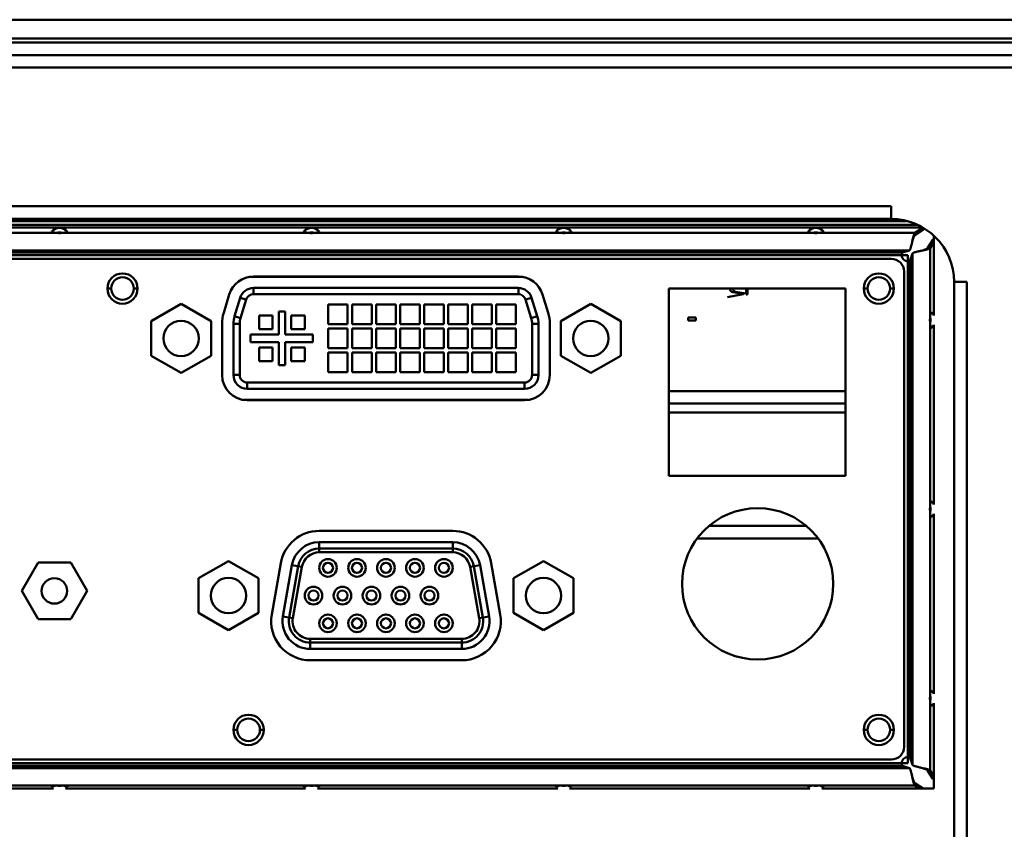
# Model space of a CAD drawing. Header units: millimetres. Extents: x 6596 to 7860, y -415 to 716.
# Tile 16 of 56: x 7306 to 7384, y -303 to -238. Entities that reach past the tile are written whole.
import ezdxf

# ---------------------------------------------------------------- set-up
doc = ezdxf.new("R2010")
doc.units = ezdxf.units.MM
doc.header["$LTSCALE"] = 81.675
doc.layers.get('0').update_dxf_attribs({"linetype": 'CONTINUOUS'})

msp = doc.modelspace()

# ---------------------------------------------------------------- linework, layer by layer
at = {"linetype": 'Continuous', "lineweight": 50}
for p, q in [((7490.869, -238.362), (7061.169, -238.362)), ((7490.869, -239.862), (7061.169, -239.862)), ((7063.519, -240.162), (7488.519, -240.162)), ((7062.519, -241.162), (7489.519, -241.162)), ((7488.319, -242.162), (7063.719, -242.162)), ((7375.319, -253.162), (7083.819, -253.162)), ((7375.319, -254.162), (7375.319, -253.162)), ((7375.319, -254.162), (7083.819, -254.162)), ((7376.55, -254.336), (7219.719, -254.336)), ((7219.719, -254.632), (7377.4, -254.632)), ((7377.79, -254.841), (7220.822, -254.841)), ((7309.153, -255.271), (7289.54, -255.271)), ((7308.744, -255.157), (7308.738, -255.171)), ((7329.153, -255.271), (7309.54, -255.271)), ((7309.955, -255.171), (7309.949, -255.157)), ((7328.744, -255.157), (7328.738, -255.171)), ((7349.153, -255.271), (7329.54, -255.271)), ((7329.955, -255.171), (7329.949, -255.157)), ((7348.744, -255.157), (7348.738, -255.171)), ((7369.153, -255.271), (7349.54, -255.271)), ((7349.955, -255.171), (7349.949, -255.157)), ((7368.744, -255.157), (7368.738, -255.171)), ((7377.207, -255.271), (7369.54, -255.271)), ((7369.955, -255.171), (7369.949, -255.157)), ((7377.207, -255.271), (7377.834, -254.865)), ((7377.207, -255.468), (7377.871, -255.038)), ((7377.207, -255.468), (7377.207, -255.271)), ((7377.871, -255.038), (7377.871, -254.884)), ((7378.641, -255.808), (7378.211, -256.472)), ((7378.719, -255.991), (7378.408, -256.472)), ((7378.641, -255.808), (7378.719, -255.808)), ((7378.719, -261.812), (7378.719, -255.515)), ((7376.772, -256.658), (7221.921, -256.658)), ((7376.234, -256.833), (7222.459, -256.833)), ((7376.234, -256.833), (7376.772, -256.658)), ((7377.021, -256.907), (7376.846, -257.445)), ((7377.021, -256.907), (7377.021, -297.458)), ((7378.211, -256.472), (7378.408, -256.472)), ((7378.408, -256.472), (7378.408, -261.989)), ((7222.047, -257.032), (7376.647, -257.032)), ((7376.147, -257.032), (7222.547, -257.032)), ((7375.347, -257.332), (7223.347, -257.332)), ((7376.647, -257.032), (7376.647, -297.332)), ((7376.647, -257.532), (7376.647, -296.832)), ((7376.846, -257.445), (7376.846, -296.919)), ((7376.347, -296.032), (7376.347, -258.332)), ((7346.066, -258.762), (7324.421, -258.762)), ((7324.733, -258.737), (7345.754, -258.737)), ((7381.319, -259.162), (7380.319, -259.162)), ((7380.319, -357.162), (7380.319, -259.162)), ((7381.319, -357.162), (7381.319, -259.162)), ((7313.147, -259.682), (7313.447, -259.682)), ((7315.547, -259.682), (7315.247, -259.682)), ((7324.733, -259.637), (7324.733, -260.137)), ((7324.733, -259.637), (7345.754, -259.637)), ((7345.754, -260.137), (7345.754, -259.637)), ((7357.694, -259.682), (7371.694, -259.682)), ((7357.694, -274.532), (7357.694, -259.682)), ((7362.759, -259.97), (7362.984, -259.944)), ((7362.759, -259.97), (7363.578, -260.11)), ((7362.984, -259.944), (7363.818, -260.087)), ((7363.818, -260.087), (7363.818, -259.682)), ((7363.919, -259.682), (7363.919, -260.126)), ((7371.694, -259.682), (7371.694, -274.532)), ((7373.147, -259.682), (7373.447, -259.682)), ((7375.547, -259.682), (7375.247, -259.682)), ((7322.375, -261.61), (7322.82, -260.152)), ((7323.681, -260.416), (7323.235, -261.873)), ((7324.159, -260.562), (7323.681, -260.416)), ((7323.713, -262.019), (7324.159, -260.562)), ((7324.733, -260.137), (7345.754, -260.137)), ((7346.806, -260.416), (7346.328, -260.562)), ((7346.328, -260.562), (7346.774, -262.019)), ((7347.252, -261.873), (7346.806, -260.416)), ((7347.667, -260.152), (7348.112, -261.61)), ((7362.337, -260.365), (7363.581, -260.141)), ((7363.581, -260.141), (7363.581, -260.11)), ((7316.619, -262.266), (7318.994, -260.895)), ((7318.994, -260.895), (7321.369, -262.266)), ((7326.739, -263.337), (7326.739, -261.512)), ((7326.739, -261.512), (7327.239, -261.512)), ((7327.239, -261.512), (7327.239, -263.337)), ((7330.659, -262.507), (7330.659, -260.957)), ((7330.659, -260.957), (7332.209, -260.957)), ((7332.209, -260.957), (7332.209, -262.507)), ((7332.564, -262.507), (7332.564, -260.957)), ((7332.564, -260.957), (7334.114, -260.957)), ((7334.114, -260.957), (7334.114, -262.507)), ((7334.469, -262.507), (7334.469, -260.957)), ((7334.469, -260.957), (7336.019, -260.957)), ((7336.019, -260.957), (7336.019, -262.507)), ((7336.374, -262.507), (7336.374, -260.957)), ((7336.374, -260.957), (7337.924, -260.957)), ((7337.924, -260.957), (7337.924, -262.507)), ((7338.279, -262.507), (7338.279, -260.957)), ((7338.279, -260.957), (7339.829, -260.957)), ((7339.829, -260.957), (7339.829, -262.507)), ((7340.184, -262.507), (7340.184, -260.957)), ((7340.184, -260.957), (7341.734, -260.957)), ((7341.734, -260.957), (7341.734, -262.507)), ((7342.089, -262.507), (7342.089, -260.957)), ((7342.089, -260.957), (7343.639, -260.957)), ((7343.639, -260.957), (7343.639, -262.507)), ((7343.994, -262.507), (7343.994, -260.957)), ((7343.994, -260.957), (7345.544, -260.957)), ((7345.544, -260.957), (7345.544, -262.507)), ((7349.119, -262.266), (7351.494, -260.895)), ((7351.494, -260.895), (7353.869, -262.266)), ((7316.619, -265.008), (7316.619, -262.266)), ((7321.369, -262.266), (7321.369, -265.008)), ((7323.235, -261.873), (7323.713, -262.019)), ((7325.179, -262.907), (7325.179, -261.827)), ((7325.179, -261.827), (7326.259, -261.827)), ((7326.259, -261.827), (7326.259, -262.907)), ((7327.719, -262.907), (7327.719, -261.827)), ((7327.719, -261.827), (7328.799, -261.827)), ((7328.799, -261.827), (7328.799, -262.907)), ((7346.774, -262.019), (7347.252, -261.873)), ((7349.119, -265.008), (7349.119, -262.266)), ((7353.869, -262.266), (7353.869, -265.008)), ((7359.219, -261.977), (7359.819, -261.977)), ((7359.219, -261.977), (7359.219, -262.227)), ((7359.819, -262.227), (7359.219, -262.227)), ((7359.819, -262.227), (7359.819, -261.977)), ((7378.408, -261.989), (7378.4, -262.182)), ((7378.4, -262.182), (7378.408, -262.375)), ((7378.408, -262.375), (7378.408, -276.989)), ((7322.244, -266.537), (7322.244, -262.487)), ((7323.144, -266.537), (7323.144, -262.487)), ((7323.644, -262.487), (7323.144, -262.487)), ((7323.644, -266.537), (7323.644, -262.487)), ((7326.259, -262.907), (7325.179, -262.907)), ((7328.799, -262.907), (7327.719, -262.907)), ((7332.209, -262.507), (7330.659, -262.507)), ((7330.659, -264.412), (7330.659, -262.862)), ((7330.659, -262.862), (7332.209, -262.862)), ((7332.209, -262.862), (7332.209, -264.412)), ((7334.114, -262.507), (7332.564, -262.507)), ((7332.564, -264.412), (7332.564, -262.862)), ((7332.564, -262.862), (7334.114, -262.862)), ((7334.114, -262.862), (7334.114, -264.412)), ((7336.019, -262.507), (7334.469, -262.507)), ((7334.469, -264.412), (7334.469, -262.862)), ((7334.469, -262.862), (7336.019, -262.862)), ((7336.019, -262.862), (7336.019, -264.412)), ((7337.924, -262.507), (7336.374, -262.507)), ((7336.374, -264.412), (7336.374, -262.862)), ((7336.374, -262.862), (7337.924, -262.862)), ((7337.924, -262.862), (7337.924, -264.412)), ((7339.829, -262.507), (7338.279, -262.507)), ((7338.279, -264.412), (7338.279, -262.862)), ((7338.279, -262.862), (7339.829, -262.862)), ((7339.829, -262.862), (7339.829, -264.412)), ((7341.734, -262.507), (7340.184, -262.507)), ((7340.184, -264.412), (7340.184, -262.862)), ((7340.184, -262.862), (7341.734, -262.862)), ((7341.734, -262.862), (7341.734, -264.412)), ((7343.639, -262.507), (7342.089, -262.507)), ((7342.089, -264.412), (7342.089, -262.862)), ((7342.089, -262.862), (7343.639, -262.862)), ((7343.639, -262.862), (7343.639, -264.412)), ((7345.544, -262.507), (7343.994, -262.507)), ((7343.994, -264.412), (7343.994, -262.862)), ((7343.994, -262.862), (7345.544, -262.862)), ((7345.544, -262.862), (7345.544, -264.412)), ((7347.344, -262.487), (7346.844, -262.487)), ((7346.844, -262.487), (7346.844, -266.537)), ((7347.344, -262.487), (7347.344, -266.537)), ((7348.244, -262.487), (7348.244, -266.537)), ((7378.719, -276.812), (7378.719, -262.552)), ((7324.509, -263.937), (7324.509, -263.337)), ((7324.509, -263.337), (7326.739, -263.337)), ((7326.739, -263.937), (7324.509, -263.937)), ((7326.739, -265.762), (7326.739, -263.937)), ((7327.239, -263.337), (7329.459, -263.337)), ((7327.239, -263.937), (7327.239, -265.762)), ((7329.459, -263.937), (7327.239, -263.937)), ((7329.459, -263.337), (7329.459, -263.937)), ((7325.179, -265.447), (7325.179, -264.367)), ((7325.179, -264.367), (7326.259, -264.367)), ((7326.259, -264.367), (7326.259, -265.447)), ((7327.719, -265.447), (7327.719, -264.367)), ((7327.719, -264.367), (7328.799, -264.367)), ((7328.799, -264.367), (7328.799, -265.447)), ((7332.209, -264.412), (7330.659, -264.412)), ((7330.659, -266.317), (7330.659, -264.767)), ((7330.659, -264.767), (7332.209, -264.767)), ((7332.209, -264.767), (7332.209, -266.317)), ((7334.114, -264.412), (7332.564, -264.412)), ((7332.564, -266.317), (7332.564, -264.767)), ((7332.564, -264.767), (7334.114, -264.767)), ((7334.114, -264.767), (7334.114, -266.317)), ((7336.019, -264.412), (7334.469, -264.412)), ((7334.469, -266.317), (7334.469, -264.767)), ((7334.469, -264.767), (7336.019, -264.767)), ((7336.019, -264.767), (7336.019, -266.317)), ((7337.924, -264.412), (7336.374, -264.412)), ((7336.374, -266.317), (7336.374, -264.767)), ((7336.374, -264.767), (7337.924, -264.767)), ((7337.924, -264.767), (7337.924, -266.317)), ((7339.829, -264.412), (7338.279, -264.412)), ((7338.279, -266.317), (7338.279, -264.767)), ((7338.279, -264.767), (7339.829, -264.767)), ((7339.829, -264.767), (7339.829, -266.317)), ((7341.734, -264.412), (7340.184, -264.412)), ((7340.184, -266.317), (7340.184, -264.767)), ((7340.184, -264.767), (7341.734, -264.767)), ((7341.734, -264.767), (7341.734, -266.317)), ((7343.639, -264.412), (7342.089, -264.412)), ((7342.089, -266.317), (7342.089, -264.767)), ((7342.089, -264.767), (7343.639, -264.767)), ((7343.639, -264.767), (7343.639, -266.317)), ((7345.544, -264.412), (7343.994, -264.412)), ((7343.994, -264.767), (7343.994, -266.317)), ((7345.544, -264.767), (7343.994, -264.767)), ((7345.544, -266.317), (7345.544, -264.767)), ((7318.994, -266.38), (7316.619, -265.008)), ((7321.369, -265.008), (7318.994, -266.38)), ((7326.259, -265.447), (7325.179, -265.447)), ((7328.799, -265.447), (7327.719, -265.447)), ((7351.494, -266.38), (7349.119, -265.008)), ((7353.869, -265.008), (7351.494, -266.38)), ((7327.239, -265.762), (7326.739, -265.762)), ((7332.209, -266.317), (7330.659, -266.317)), ((7334.114, -266.317), (7332.564, -266.317)), ((7336.019, -266.317), (7334.469, -266.317)), ((7337.924, -266.317), (7336.374, -266.317)), ((7339.829, -266.317), (7338.279, -266.317)), ((7341.734, -266.317), (7340.184, -266.317)), ((7343.639, -266.317), (7342.089, -266.317)), ((7343.994, -266.317), (7345.544, -266.317)), ((7323.144, -266.537), (7323.644, -266.537)), ((7324.244, -267.137), (7324.244, -267.637)), ((7346.244, -267.137), (7324.244, -267.137)), ((7346.244, -267.637), (7346.244, -267.137)), ((7346.844, -266.537), (7347.344, -266.537)), ((7346.244, -267.637), (7324.244, -267.637)), ((7357.694, -267.812), (7371.694, -267.812)), ((7323.931, -268.512), (7346.556, -268.512)), ((7346.244, -268.537), (7324.244, -268.537)), ((7371.694, -268.812), (7357.694, -268.812)), ((7357.694, -269.512), (7371.694, -269.512)), ((7371.694, -274.532), (7357.694, -274.532)), ((7378.408, -276.989), (7378.4, -277.182)), ((7378.4, -277.182), (7378.408, -277.375)), ((7378.408, -277.375), (7378.408, -291.989)), ((7378.719, -291.812), (7378.719, -277.552)), ((7360.87, -278.512), (7368.597, -278.512)), ((7329.957, -278.899), (7340.542, -278.899)), ((7359.926, -279.512), (7369.541, -279.512)), ((7329.957, -279.799), (7340.542, -279.799)), ((7329.957, -279.799), (7329.957, -280.599)), ((7329.957, -280.299), (7340.542, -280.299)), ((7340.542, -280.599), (7340.542, -279.799)), ((7340.542, -280.599), (7329.957, -280.599)), ((7306.354, -283.662), (7307.649, -281.42)), ((7307.649, -281.42), (7310.238, -281.42)), ((7310.238, -281.42), (7311.533, -283.662)), ((7320.38, -282.661), (7322.755, -281.29)), ((7322.755, -281.29), (7325.13, -282.661)), ((7326.186, -285.525), (7326.903, -281.462)), ((7327.789, -281.618), (7327.073, -285.682)), ((7327.565, -285.769), (7328.282, -281.705)), ((7328.577, -281.757), (7327.789, -281.618)), ((7328.577, -281.757), (7327.861, -285.821)), ((7342.709, -281.618), (7341.921, -281.757)), ((7342.638, -285.821), (7341.921, -281.757)), ((7342.217, -281.705), (7342.933, -285.769)), ((7343.426, -285.682), (7342.709, -281.618)), ((7343.596, -281.462), (7344.312, -285.525)), ((7345.369, -282.661), (7347.744, -281.29)), ((7347.744, -281.29), (7350.119, -282.661)), ((7320.38, -285.403), (7320.38, -282.661)), ((7325.13, -282.661), (7325.13, -285.403)), ((7345.369, -285.403), (7345.369, -282.661)), ((7350.119, -282.661), (7350.119, -285.403)), ((7307.649, -285.904), (7306.354, -283.662)), ((7311.533, -283.662), (7310.238, -285.904)), ((7322.755, -286.775), (7320.38, -285.403)), ((7325.13, -285.403), (7322.755, -286.775)), ((7327.073, -285.682), (7327.861, -285.821)), ((7342.638, -285.821), (7343.426, -285.682)), ((7347.744, -286.775), (7345.369, -285.403)), ((7350.119, -285.403), (7347.744, -286.775)), ((7310.238, -285.904), (7307.649, -285.904)), ((7329.24, -287.465), (7329.24, -288.265)), ((7329.24, -287.465), (7341.258, -287.465)), ((7341.258, -287.765), (7329.24, -287.765)), ((7341.258, -288.265), (7341.258, -287.465)), ((7341.258, -288.265), (7329.24, -288.265)), ((7341.258, -289.165), (7329.24, -289.165)), ((7378.408, -291.989), (7378.4, -292.182)), ((7378.4, -292.182), (7378.408, -292.375)), ((7378.408, -292.375), (7378.408, -297.893)), ((7378.719, -299.336), (7378.719, -292.552)), ((7323.147, -294.682), (7323.447, -294.682)), ((7325.547, -294.682), (7325.247, -294.682)), ((7373.147, -294.682), (7373.447, -294.682)), ((7375.547, -294.682), (7375.247, -294.682)), ((7376.647, -297.332), (7222.047, -297.332)), ((7376.234, -297.531), (7222.459, -297.531)), ((7376.147, -297.332), (7222.547, -297.332)), ((7223.347, -297.032), (7375.347, -297.032)), ((7376.772, -297.707), (7376.234, -297.531)), ((7376.846, -296.919), (7377.021, -297.458)), ((7376.772, -297.707), (7221.921, -297.707)), ((7378.211, -297.893), (7378.408, -297.893)), ((7378.211, -297.893), (7378.641, -298.556)), ((7378.408, -297.893), (7378.719, -298.373)), ((7309.153, -299.093), (7289.54, -299.093)), ((7329.153, -299.093), (7309.54, -299.093)), ((7349.153, -299.093), (7329.54, -299.093)), ((7369.153, -299.093), (7349.54, -299.093)), ((7377.207, -299.093), (7369.54, -299.093)), ((7377.871, -299.326), (7377.207, -298.896)), ((7377.207, -298.896), (7377.207, -299.093)), ((7377.581, -299.336), (7377.207, -299.093)), ((7378.641, -298.556), (7378.719, -298.556)), ((7289.821, -299.336), (7308.873, -299.336)), ((7308.738, -299.193), (7308.744, -299.208)), ((7309.821, -299.336), (7328.873, -299.336)), ((7309.949, -299.208), (7309.955, -299.193)), ((7328.738, -299.193), (7328.744, -299.208)), ((7329.821, -299.336), (7348.873, -299.336)), ((7329.949, -299.208), (7329.955, -299.193)), ((7348.738, -299.193), (7348.744, -299.208)), ((7349.821, -299.336), (7368.873, -299.336)), ((7349.949, -299.208), (7349.955, -299.193)), ((7368.738, -299.193), (7368.744, -299.208)), ((7369.821, -299.336), (7378.719, -299.336)), ((7369.949, -299.208), (7369.955, -299.193))]:
    msp.add_line(p, q, dxfattribs=at)
for centre, radius in [((7314.347, -259.682), 1.2), ((7374.347, -259.682), 1.2), ((7314.347, -259.682), 0.9), ((7374.347, -259.682), 0.9), ((7318.994, -263.637), 1.4), ((7351.494, -263.637), 1.4), ((7364.734, -283.102), 6), ((7330.649, -281.832), 0.7), ((7332.949, -281.832), 0.7), ((7335.249, -281.832), 0.7), ((7337.549, -281.832), 0.7), ((7339.849, -281.832), 0.7), ((7330.649, -281.832), 0.4), ((7332.949, -281.832), 0.4), ((7335.249, -281.832), 0.4), ((7337.549, -281.832), 0.4), ((7339.849, -281.832), 0.4), ((7308.944, -283.662), 1.01), ((7322.755, -284.032), 1.4), ((7347.744, -284.032), 1.4), ((7329.499, -284.032), 0.7), ((7331.799, -284.032), 0.7), ((7334.099, -284.032), 0.7), ((7336.399, -284.032), 0.7), ((7338.699, -284.032), 0.7), ((7329.499, -284.032), 0.4), ((7331.799, -284.032), 0.4), ((7334.099, -284.032), 0.4), ((7336.399, -284.032), 0.4), ((7338.699, -284.032), 0.4), ((7330.649, -286.232), 0.7), ((7330.649, -286.232), 0.4), ((7332.949, -286.232), 0.7), ((7332.949, -286.232), 0.4), ((7335.249, -286.232), 0.7), ((7335.249, -286.232), 0.4), ((7337.549, -286.232), 0.7), ((7337.549, -286.232), 0.4), ((7339.849, -286.232), 0.7), ((7339.849, -286.232), 0.4), ((7324.347, -294.682), 1.2), ((7374.347, -294.682), 1.2), ((7324.347, -294.682), 0.9), ((7374.347, -294.682), 0.9)]:
    msp.add_circle(centre, radius, dxfattribs=at)
for centre, radius, start, end in [((7375.319, -259.162), 5, 0, 90), ((7309.347, -255.631), 0.767, 38.17648, 141.82352), ((7329.347, -255.631), 0.767, 38.17648, 141.82352), ((7349.347, -255.631), 0.767, 38.17648, 141.82352), ((7369.347, -255.631), 0.767, 38.17648, 141.82352), ((7375.347, -258.332), 1, 0, 90), ((7376.647, -257.032), 0.5, 180, 270), ((7324.733, -260.737), 2, 90, 163), ((7345.754, -260.737), 2, 17, 90), ((7324.733, -260.737), 1.1, 90, 163), ((7345.754, -260.737), 1.1, 17, 90), ((7324.733, -260.737), 0.6, 90, 163), ((7345.754, -260.737), 0.6, 17, 90), ((7325.244, -262.487), 3, 163, 180), ((7345.244, -262.487), 3, 0, 17), ((7378.048, -262.182), 0.767, 28.83653, 51.82352), ((7325.244, -262.487), 2.1, 163, 180), ((7325.244, -262.487), 1.6, 163, 180), ((7345.244, -262.487), 1.6, 0, 17), ((7345.244, -262.487), 2.1, 0, 17), ((7377.934, -262.182), 0.512, 359.99089, 22.16821), ((7377.934, -262.182), 0.512, 337.83179, 0.00911), ((7378.048, -262.182), 0.767, 308.17648, 331.16401), ((7324.244, -266.537), 2, 180, 270), ((7324.244, -266.537), 1.1, 180, 270), ((7324.244, -266.537), 0.6, 180, 270), ((7346.244, -266.537), 2, 270, 0), ((7346.244, -266.537), 1.1, 270, 0), ((7346.244, -266.537), 0.6, 270, 0), ((7377.934, -277.182), 0.512, 359.99089, 22.16821), ((7377.934, -277.182), 0.512, 337.83179, 0.00911), ((7378.048, -277.182), 0.767, 28.83653, 51.82352), ((7378.048, -277.182), 0.767, 308.17648, 331.16401), ((7329.957, -282), 3.101, 90, 170), ((7340.542, -282), 3.101, 10, 90), ((7329.957, -282), 2.201, 90, 170), ((7329.957, -282), 1.701, 90, 170), ((7340.542, -282), 2.201, 10, 90), ((7340.542, -282), 1.701, 10, 90), ((7329.957, -282), 1.401, 90, 170), ((7340.542, -282), 1.401, 10, 90), ((7329.24, -286.064), 3.101, 170, 270), ((7329.24, -286.064), 2.201, 170, 270), ((7329.24, -286.064), 1.701, 170, 270), ((7329.24, -286.064), 1.401, 170, 270), ((7341.258, -286.064), 3.101, 270, 10), ((7341.258, -286.064), 2.201, 270, 10), ((7341.258, -286.064), 1.701, 270, 10), ((7341.258, -286.064), 1.401, 270, 10), ((7377.934, -292.182), 0.512, 359.99089, 22.16821), ((7378.048, -292.182), 0.767, 28.83653, 51.82352), ((7377.934, -292.182), 0.512, 337.83179, 0.00911), ((7378.048, -292.182), 0.767, 308.17648, 331.16401), ((7375.347, -296.032), 1, 270, 0), ((7376.647, -297.332), 0.5, 90, 180), ((7309.347, -298.734), 0.767, 218.17648, 231.84914), ((7309.347, -298.734), 0.767, 308.19989, 321.82352), ((7329.347, -298.734), 0.767, 218.17648, 231.84914), ((7329.347, -298.734), 0.767, 308.19989, 321.82352), ((7349.347, -298.734), 0.767, 218.17648, 231.84914), ((7349.347, -298.734), 0.767, 308.19989, 321.82352), ((7369.347, -298.734), 0.767, 218.17648, 231.84914), ((7369.347, -298.734), 0.767, 308.19989, 321.82352)]:
    msp.add_arc(centre, radius, start, end, dxfattribs=at)
for centre, major_axis, ratio, start_param, end_param in [((7362.796, -259.392), (0, 0.581), 0.605961, -4.184291, -3.245188), ((7363.019, -259.392), (0, 0.555), 0.605961, -4.157713, -3.245188), ((7363.419, -260.126), (0.2, 0), 0.12992, -0.625981, 0.64811)]:
    msp.add_ellipse(centre, major_axis=major_axis, ratio=ratio, start_param=start_param, end_param=end_param, dxfattribs=at)
for points, knots in [([(7308.738, -255.171), (7308.738, -255.174), (7308.74, -255.18), (7308.746, -255.188), (7308.755, -255.196), (7308.768, -255.204), (7308.785, -255.212), (7308.813, -255.222), (7308.856, -255.234), (7308.917, -255.246), (7308.988, -255.257), (7309.068, -255.265), (7309.124, -255.269), (7309.153, -255.271)], [0, 0, 0, 0, 0.019201, 0.041684, 0.069536, 0.103782, 0.144858, 0.192883, 0.309381, 0.451583, 0.616612, 0.80082, 1, 1, 1, 1]), ([(7309.153, -255.271), (7309.185, -255.273), (7309.249, -255.278), (7309.347, -255.28), (7309.444, -255.278), (7309.508, -255.273), (7309.54, -255.271)], [0, 0, 0, 0, 0.245197, 0.5, 0.754803, 1, 1, 1, 1]), ([(7309.54, -255.271), (7309.569, -255.269), (7309.625, -255.265), (7309.705, -255.257), (7309.776, -255.246), (7309.837, -255.234), (7309.88, -255.222), (7309.908, -255.212), (7309.925, -255.204), (7309.938, -255.196), (7309.947, -255.188), (7309.953, -255.18), (7309.955, -255.174), (7309.955, -255.171)], [0, 0, 0, 0, 0.19918, 0.383388, 0.548417, 0.690619, 0.807117, 0.855142, 0.896218, 0.930464, 0.958316, 0.980799, 1, 1, 1, 1]), ([(7328.738, -255.171), (7328.738, -255.174), (7328.74, -255.18), (7328.746, -255.188), (7328.755, -255.196), (7328.768, -255.204), (7328.785, -255.212), (7328.813, -255.222), (7328.856, -255.234), (7328.917, -255.246), (7328.988, -255.257), (7329.068, -255.265), (7329.124, -255.269), (7329.153, -255.271)], [0, 0, 0, 0, 0.019201, 0.041684, 0.069536, 0.103782, 0.144858, 0.192883, 0.309381, 0.451583, 0.616612, 0.80082, 1, 1, 1, 1]), ([(7329.153, -255.271), (7329.185, -255.273), (7329.249, -255.278), (7329.347, -255.28), (7329.444, -255.278), (7329.508, -255.273), (7329.54, -255.271)], [0, 0, 0, 0, 0.245197, 0.5, 0.754803, 1, 1, 1, 1]), ([(7329.54, -255.271), (7329.569, -255.269), (7329.625, -255.265), (7329.705, -255.257), (7329.776, -255.246), (7329.837, -255.234), (7329.88, -255.222), (7329.908, -255.212), (7329.925, -255.204), (7329.938, -255.196), (7329.947, -255.188), (7329.953, -255.18), (7329.955, -255.174), (7329.955, -255.171)], [0, 0, 0, 0, 0.19918, 0.383388, 0.548417, 0.690619, 0.807117, 0.855142, 0.896218, 0.930464, 0.958316, 0.980799, 1, 1, 1, 1]), ([(7348.738, -255.171), (7348.738, -255.174), (7348.74, -255.18), (7348.746, -255.188), (7348.755, -255.196), (7348.768, -255.204), (7348.785, -255.212), (7348.813, -255.222), (7348.856, -255.234), (7348.917, -255.246), (7348.988, -255.257), (7349.068, -255.265), (7349.124, -255.269), (7349.153, -255.271)], [0, 0, 0, 0, 0.019201, 0.041684, 0.069536, 0.103782, 0.144858, 0.192883, 0.309381, 0.451583, 0.616612, 0.80082, 1, 1, 1, 1]), ([(7349.153, -255.271), (7349.185, -255.273), (7349.249, -255.278), (7349.347, -255.28), (7349.444, -255.278), (7349.508, -255.273), (7349.54, -255.271)], [0, 0, 0, 0, 0.245197, 0.5, 0.754803, 1, 1, 1, 1]), ([(7349.54, -255.271), (7349.569, -255.269), (7349.625, -255.265), (7349.705, -255.257), (7349.776, -255.246), (7349.837, -255.234), (7349.88, -255.222), (7349.908, -255.212), (7349.925, -255.204), (7349.938, -255.196), (7349.947, -255.188), (7349.953, -255.18), (7349.955, -255.174), (7349.955, -255.171)], [0, 0, 0, 0, 0.19918, 0.383388, 0.548417, 0.690619, 0.807117, 0.855142, 0.896218, 0.930464, 0.958316, 0.980799, 1, 1, 1, 1]), ([(7368.738, -255.171), (7368.738, -255.174), (7368.74, -255.18), (7368.746, -255.188), (7368.755, -255.196), (7368.768, -255.204), (7368.785, -255.212), (7368.813, -255.222), (7368.856, -255.234), (7368.917, -255.246), (7368.988, -255.257), (7369.068, -255.265), (7369.124, -255.269), (7369.153, -255.271)], [0, 0, 0, 0, 0.019201, 0.041684, 0.069536, 0.103782, 0.144858, 0.192883, 0.309381, 0.451583, 0.616612, 0.80082, 1, 1, 1, 1]), ([(7369.153, -255.271), (7369.185, -255.273), (7369.249, -255.278), (7369.347, -255.28), (7369.444, -255.278), (7369.508, -255.273), (7369.54, -255.271)], [0, 0, 0, 0, 0.245197, 0.5, 0.754803, 1, 1, 1, 1]), ([(7369.54, -255.271), (7369.569, -255.269), (7369.625, -255.265), (7369.705, -255.257), (7369.776, -255.246), (7369.837, -255.234), (7369.88, -255.222), (7369.908, -255.212), (7369.925, -255.204), (7369.938, -255.196), (7369.947, -255.188), (7369.953, -255.18), (7369.955, -255.174), (7369.955, -255.171)], [0, 0, 0, 0, 0.19918, 0.383388, 0.548417, 0.690619, 0.807117, 0.855142, 0.896218, 0.930464, 0.958316, 0.980799, 1, 1, 1, 1]), ([(7376.996, -255.961), (7377.013, -255.881), (7377.038, -255.764), (7377.074, -255.614), (7377.1, -255.515), (7377.125, -255.429), (7377.151, -255.359), (7377.174, -255.312), (7377.192, -255.285), (7377.202, -255.275), (7377.207, -255.271)], [0, 0, 0, 0, 0.337491, 0.493997, 0.636302, 0.760501, 0.863457, 0.943186, 0.974304, 1, 1, 1, 1]), ([(7377.871, -255.038), (7377.88, -255.03), (7377.899, -255.006), (7377.912, -254.979), (7377.919, -254.964)], [0, 0, 0, 0, 0.419925, 1, 1, 1, 1]), ([(7376.772, -256.658), (7376.777, -256.656), (7376.787, -256.649), (7376.801, -256.634), (7376.815, -256.613), (7376.835, -256.576), (7376.859, -256.515), (7376.886, -256.429), (7376.913, -256.326), (7376.951, -256.169), (7376.978, -256.045), (7376.996, -255.961)], [0, 0, 0, 0, 0.022185, 0.049418, 0.082721, 0.122495, 0.221446, 0.344719, 0.488957, 0.649749, 1, 1, 1, 1]), ([(7376.996, -255.961), (7377.013, -255.903), (7377.039, -255.82), (7377.074, -255.713), (7377.1, -255.642), (7377.126, -255.58), (7377.151, -255.53), (7377.177, -255.493), (7377.197, -255.474), (7377.207, -255.468)], [0, 0, 0, 0, 0.330254, 0.483932, 0.624383, 0.748084, 0.852382, 0.935972, 1, 1, 1, 1]), ([(7378.715, -255.759), (7378.699, -255.766), (7378.673, -255.78), (7378.649, -255.798), (7378.641, -255.808)], [0, 0, 0, 0, 0.580075, 1, 1, 1, 1]), ([(7376.164, -256.938), (7376.161, -256.945), (7376.151, -256.975), (7376.147, -257.008), (7376.147, -257.032)], [0, 0, 0, 0, 0.238514, 1, 1, 1, 1]), ([(7376.164, -256.938), (7376.169, -256.924), (7376.18, -256.9), (7376.194, -256.871), (7376.207, -256.853), (7376.217, -256.841), (7376.227, -256.835), (7376.234, -256.833)], [0, 0, 0, 0, 0.340997, 0.624548, 0.741775, 0.842354, 1, 1, 1, 1]), ([(7377.718, -256.683), (7377.634, -256.701), (7377.51, -256.728), (7377.352, -256.765), (7377.25, -256.793), (7377.164, -256.82), (7377.103, -256.844), (7377.066, -256.864), (7377.045, -256.877), (7377.03, -256.891), (7377.023, -256.902), (7377.021, -256.907)], [0, 0, 0, 0, 0.350251, 0.511043, 0.655281, 0.778554, 0.877505, 0.917279, 0.950582, 0.977815, 1, 1, 1, 1]), ([(7378.211, -256.472), (7378.205, -256.482), (7378.186, -256.502), (7378.149, -256.527), (7378.098, -256.553), (7378.037, -256.579), (7377.966, -256.605), (7377.859, -256.64), (7377.775, -256.665), (7377.718, -256.683)], [0, 0, 0, 0, 0.064028, 0.147618, 0.251916, 0.375617, 0.516068, 0.669746, 1, 1, 1, 1]), ([(7378.408, -256.472), (7378.404, -256.477), (7378.394, -256.486), (7378.366, -256.505), (7378.32, -256.528), (7378.25, -256.553), (7378.164, -256.579), (7378.065, -256.605), (7377.915, -256.64), (7377.798, -256.665), (7377.718, -256.683)], [0, 0, 0, 0, 0.025696, 0.056814, 0.136543, 0.239499, 0.363698, 0.506003, 0.662509, 1, 1, 1, 1]), ([(7376.647, -257.532), (7376.655, -257.532), (7376.687, -257.531), (7376.719, -257.524), (7376.741, -257.515)], [0, 0, 0, 0, 0.259677, 1, 1, 1, 1]), ([(7376.846, -257.445), (7376.844, -257.452), (7376.837, -257.461), (7376.825, -257.472), (7376.808, -257.484), (7376.779, -257.499), (7376.754, -257.51), (7376.741, -257.515)], [0, 0, 0, 0, 0.157646, 0.258225, 0.375452, 0.659003, 1, 1, 1, 1]), ([(7363.818, -260.087), (7363.832, -260.089), (7363.858, -260.094), (7363.887, -260.102), (7363.904, -260.11), (7363.913, -260.115), (7363.919, -260.122), (7363.919, -260.126)], [0, 0, 0, 0, 0.395877, 0.693322, 0.803926, 0.889877, 1, 1, 1, 1]), ([(7363.919, -260.126), (7363.919, -260.13), (7363.914, -260.136), (7363.905, -260.142), (7363.889, -260.149), (7363.862, -260.157), (7363.838, -260.162), (7363.824, -260.164)], [0, 0, 0, 0, 0.112018, 0.198192, 0.308671, 0.605258, 1, 1, 1, 1]), ([(7378.522, -261.58), (7378.519, -261.577), (7378.514, -261.574), (7378.503, -261.574), (7378.494, -261.579), (7378.485, -261.588), (7378.476, -261.601), (7378.464, -261.627), (7378.45, -261.67), (7378.436, -261.733), (7378.424, -261.808), (7378.414, -261.895), (7378.409, -261.957), (7378.408, -261.989)], [0, 0, 0, 0, 0.022666, 0.042757, 0.064824, 0.092413, 0.127312, 0.170252, 0.28074, 0.422845, 0.593269, 0.787465, 1, 1, 1, 1]), ([(7378.408, -262.375), (7378.409, -262.408), (7378.414, -262.469), (7378.424, -262.556), (7378.436, -262.632), (7378.45, -262.694), (7378.464, -262.737), (7378.476, -262.763), (7378.485, -262.777), (7378.494, -262.786), (7378.503, -262.791), (7378.514, -262.79), (7378.519, -262.787), (7378.522, -262.785)], [0, 0, 0, 0, 0.212535, 0.406731, 0.577155, 0.71926, 0.829748, 0.872688, 0.907587, 0.935176, 0.957243, 0.977334, 1, 1, 1, 1]), ([(7378.522, -276.58), (7378.519, -276.577), (7378.514, -276.574), (7378.503, -276.574), (7378.494, -276.579), (7378.485, -276.588), (7378.476, -276.601), (7378.464, -276.627), (7378.45, -276.67), (7378.436, -276.733), (7378.424, -276.808), (7378.414, -276.895), (7378.409, -276.957), (7378.408, -276.989)], [0, 0, 0, 0, 0.022666, 0.042757, 0.064824, 0.092413, 0.127312, 0.170252, 0.28074, 0.422845, 0.593269, 0.787465, 1, 1, 1, 1]), ([(7378.408, -277.375), (7378.409, -277.408), (7378.414, -277.469), (7378.424, -277.556), (7378.436, -277.632), (7378.45, -277.694), (7378.464, -277.737), (7378.476, -277.763), (7378.485, -277.777), (7378.494, -277.786), (7378.503, -277.791), (7378.514, -277.79), (7378.519, -277.787), (7378.522, -277.785)], [0, 0, 0, 0, 0.212535, 0.406731, 0.577155, 0.71926, 0.829748, 0.872688, 0.907587, 0.935176, 0.957243, 0.977334, 1, 1, 1, 1]), ([(7378.522, -291.58), (7378.519, -291.577), (7378.514, -291.574), (7378.503, -291.574), (7378.494, -291.579), (7378.485, -291.588), (7378.476, -291.601), (7378.464, -291.627), (7378.45, -291.67), (7378.436, -291.733), (7378.424, -291.808), (7378.414, -291.895), (7378.409, -291.957), (7378.408, -291.989)], [0, 0, 0, 0, 0.022666, 0.042757, 0.064824, 0.092413, 0.127312, 0.170252, 0.28074, 0.422845, 0.593269, 0.787465, 1, 1, 1, 1]), ([(7378.408, -292.375), (7378.409, -292.408), (7378.414, -292.469), (7378.424, -292.556), (7378.436, -292.632), (7378.45, -292.694), (7378.464, -292.737), (7378.476, -292.763), (7378.485, -292.777), (7378.494, -292.786), (7378.503, -292.791), (7378.514, -292.79), (7378.519, -292.787), (7378.522, -292.785)], [0, 0, 0, 0, 0.212535, 0.406731, 0.577155, 0.71926, 0.829748, 0.872688, 0.907587, 0.935176, 0.957243, 0.977334, 1, 1, 1, 1]), ([(7376.147, -297.332), (7376.147, -297.341), (7376.148, -297.373), (7376.155, -297.404), (7376.164, -297.426)], [0, 0, 0, 0, 0.259677, 1, 1, 1, 1]), ([(7376.234, -297.531), (7376.227, -297.53), (7376.217, -297.523), (7376.207, -297.511), (7376.194, -297.493), (7376.18, -297.465), (7376.169, -297.44), (7376.164, -297.426)], [0, 0, 0, 0, 0.157646, 0.258225, 0.375452, 0.659003, 1, 1, 1, 1]), ([(7376.741, -296.849), (7376.734, -296.846), (7376.703, -296.836), (7376.671, -296.832), (7376.647, -296.832)], [0, 0, 0, 0, 0.238514, 1, 1, 1, 1]), ([(7376.741, -296.849), (7376.754, -296.855), (7376.779, -296.865), (7376.808, -296.88), (7376.825, -296.892), (7376.837, -296.903), (7376.844, -296.913), (7376.846, -296.919)], [0, 0, 0, 0, 0.340997, 0.624548, 0.741775, 0.842354, 1, 1, 1, 1]), ([(7377.021, -297.458), (7377.023, -297.463), (7377.03, -297.473), (7377.045, -297.487), (7377.066, -297.501), (7377.103, -297.521), (7377.164, -297.545), (7377.25, -297.572), (7377.352, -297.599), (7377.51, -297.637), (7377.634, -297.663), (7377.718, -297.682)], [0, 0, 0, 0, 0.022185, 0.049418, 0.082721, 0.122495, 0.221446, 0.344719, 0.488957, 0.649749, 1, 1, 1, 1]), ([(7376.996, -298.404), (7376.978, -298.319), (7376.951, -298.196), (7376.913, -298.038), (7376.886, -297.936), (7376.859, -297.849), (7376.835, -297.789), (7376.815, -297.751), (7376.801, -297.731), (7376.787, -297.715), (7376.777, -297.709), (7376.772, -297.707)], [0, 0, 0, 0, 0.350251, 0.511043, 0.655281, 0.778554, 0.877505, 0.917279, 0.950582, 0.977815, 1, 1, 1, 1]), ([(7377.718, -297.682), (7377.775, -297.699), (7377.859, -297.724), (7377.966, -297.76), (7378.037, -297.786), (7378.098, -297.811), (7378.149, -297.837), (7378.186, -297.863), (7378.205, -297.883), (7378.211, -297.893)], [0, 0, 0, 0, 0.330254, 0.483932, 0.624383, 0.748084, 0.852382, 0.935972, 1, 1, 1, 1]), ([(7377.718, -297.682), (7377.798, -297.699), (7377.915, -297.724), (7378.065, -297.76), (7378.164, -297.785), (7378.25, -297.811), (7378.32, -297.837), (7378.366, -297.859), (7378.394, -297.878), (7378.404, -297.888), (7378.408, -297.893)], [0, 0, 0, 0, 0.337491, 0.493997, 0.636302, 0.760501, 0.863457, 0.943186, 0.974304, 1, 1, 1, 1]), ([(7309.153, -299.093), (7309.124, -299.095), (7309.068, -299.099), (7308.988, -299.107), (7308.917, -299.118), (7308.856, -299.13), (7308.813, -299.142), (7308.785, -299.153), (7308.768, -299.16), (7308.755, -299.168), (7308.746, -299.176), (7308.74, -299.184), (7308.738, -299.191), (7308.738, -299.193)], [0, 0, 0, 0, 0.19918, 0.383388, 0.548417, 0.690619, 0.807117, 0.855142, 0.896218, 0.930464, 0.958316, 0.980799, 1, 1, 1, 1]), ([(7309.54, -299.093), (7309.508, -299.091), (7309.444, -299.087), (7309.347, -299.085), (7309.249, -299.087), (7309.185, -299.091), (7309.153, -299.093)], [0, 0, 0, 0, 0.245197, 0.5, 0.754803, 1, 1, 1, 1]), ([(7309.955, -299.193), (7309.955, -299.191), (7309.953, -299.184), (7309.947, -299.176), (7309.938, -299.168), (7309.925, -299.16), (7309.908, -299.153), (7309.88, -299.142), (7309.837, -299.13), (7309.776, -299.118), (7309.705, -299.107), (7309.625, -299.099), (7309.569, -299.095), (7309.54, -299.093)], [0, 0, 0, 0, 0.019201, 0.041684, 0.069536, 0.103782, 0.144858, 0.192883, 0.309381, 0.451583, 0.616612, 0.80082, 1, 1, 1, 1]), ([(7329.153, -299.093), (7329.124, -299.095), (7329.068, -299.099), (7328.988, -299.107), (7328.917, -299.118), (7328.856, -299.13), (7328.813, -299.142), (7328.785, -299.153), (7328.768, -299.16), (7328.755, -299.168), (7328.746, -299.176), (7328.74, -299.184), (7328.738, -299.191), (7328.738, -299.193)], [0, 0, 0, 0, 0.19918, 0.383388, 0.548417, 0.690619, 0.807117, 0.855142, 0.896218, 0.930464, 0.958316, 0.980799, 1, 1, 1, 1]), ([(7329.54, -299.093), (7329.508, -299.091), (7329.444, -299.087), (7329.347, -299.085), (7329.249, -299.087), (7329.185, -299.091), (7329.153, -299.093)], [0, 0, 0, 0, 0.245197, 0.5, 0.754803, 1, 1, 1, 1]), ([(7329.955, -299.193), (7329.955, -299.191), (7329.953, -299.184), (7329.947, -299.176), (7329.938, -299.168), (7329.925, -299.16), (7329.908, -299.153), (7329.88, -299.142), (7329.837, -299.13), (7329.776, -299.118), (7329.705, -299.107), (7329.625, -299.099), (7329.569, -299.095), (7329.54, -299.093)], [0, 0, 0, 0, 0.019201, 0.041684, 0.069536, 0.103782, 0.144858, 0.192883, 0.309381, 0.451583, 0.616612, 0.80082, 1, 1, 1, 1]), ([(7349.153, -299.093), (7349.124, -299.095), (7349.068, -299.099), (7348.988, -299.107), (7348.917, -299.118), (7348.856, -299.13), (7348.813, -299.142), (7348.785, -299.153), (7348.768, -299.16), (7348.755, -299.168), (7348.746, -299.176), (7348.74, -299.184), (7348.738, -299.191), (7348.738, -299.193)], [0, 0, 0, 0, 0.19918, 0.383388, 0.548417, 0.690619, 0.807117, 0.855142, 0.896218, 0.930464, 0.958316, 0.980799, 1, 1, 1, 1]), ([(7349.54, -299.093), (7349.508, -299.091), (7349.444, -299.087), (7349.347, -299.085), (7349.249, -299.087), (7349.185, -299.091), (7349.153, -299.093)], [0, 0, 0, 0, 0.245197, 0.5, 0.754803, 1, 1, 1, 1]), ([(7349.955, -299.193), (7349.955, -299.191), (7349.953, -299.184), (7349.947, -299.176), (7349.938, -299.168), (7349.925, -299.16), (7349.908, -299.153), (7349.88, -299.142), (7349.837, -299.13), (7349.776, -299.118), (7349.705, -299.107), (7349.625, -299.099), (7349.569, -299.095), (7349.54, -299.093)], [0, 0, 0, 0, 0.019201, 0.041684, 0.069536, 0.103782, 0.144858, 0.192883, 0.309381, 0.451583, 0.616612, 0.80082, 1, 1, 1, 1]), ([(7369.153, -299.093), (7369.124, -299.095), (7369.068, -299.099), (7368.988, -299.107), (7368.917, -299.118), (7368.856, -299.13), (7368.813, -299.142), (7368.785, -299.153), (7368.768, -299.16), (7368.755, -299.168), (7368.746, -299.176), (7368.74, -299.184), (7368.738, -299.191), (7368.738, -299.193)], [0, 0, 0, 0, 0.19918, 0.383388, 0.548417, 0.690619, 0.807117, 0.855142, 0.896218, 0.930464, 0.958316, 0.980799, 1, 1, 1, 1]), ([(7369.54, -299.093), (7369.508, -299.091), (7369.444, -299.087), (7369.347, -299.085), (7369.249, -299.087), (7369.185, -299.091), (7369.153, -299.093)], [0, 0, 0, 0, 0.245197, 0.5, 0.754803, 1, 1, 1, 1]), ([(7369.955, -299.193), (7369.955, -299.191), (7369.953, -299.184), (7369.947, -299.176), (7369.938, -299.168), (7369.925, -299.16), (7369.908, -299.153), (7369.88, -299.142), (7369.837, -299.13), (7369.776, -299.118), (7369.705, -299.107), (7369.625, -299.099), (7369.569, -299.095), (7369.54, -299.093)], [0, 0, 0, 0, 0.019201, 0.041684, 0.069536, 0.103782, 0.144858, 0.192883, 0.309381, 0.451583, 0.616612, 0.80082, 1, 1, 1, 1]), ([(7377.207, -298.896), (7377.197, -298.891), (7377.177, -298.872), (7377.151, -298.834), (7377.126, -298.784), (7377.1, -298.723), (7377.074, -298.652), (7377.039, -298.545), (7377.013, -298.461), (7376.996, -298.404)], [0, 0, 0, 0, 0.064028, 0.147618, 0.251916, 0.375617, 0.516068, 0.669746, 1, 1, 1, 1]), ([(7377.207, -299.093), (7377.202, -299.089), (7377.192, -299.079), (7377.174, -299.052), (7377.151, -299.005), (7377.125, -298.935), (7377.1, -298.85), (7377.074, -298.751), (7377.038, -298.601), (7377.013, -298.484), (7376.996, -298.404)], [0, 0, 0, 0, 0.025696, 0.056814, 0.136543, 0.239499, 0.363698, 0.506003, 0.662509, 1, 1, 1, 1]), ([(7378.641, -298.556), (7378.649, -298.566), (7378.673, -298.585), (7378.699, -298.598), (7378.715, -298.605)], [0, 0, 0, 0, 0.419925, 1, 1, 1, 1])]:
    msp.add_open_spline(points, degree=3, knots=knots, dxfattribs=at)
for points in [[(7309.153, -255.271), (7309.214, -255.246), (7309.347, -255.22), (7309.479, -255.246), (7309.54, -255.271)], [(7329.153, -255.271), (7329.214, -255.246), (7329.347, -255.22), (7329.479, -255.246), (7329.54, -255.271)], [(7349.153, -255.271), (7349.214, -255.246), (7349.347, -255.22), (7349.479, -255.246), (7349.54, -255.271)], [(7369.153, -255.271), (7369.214, -255.246), (7369.347, -255.22), (7369.479, -255.246), (7369.54, -255.271)], [(7309.54, -299.093), (7309.479, -299.118), (7309.347, -299.144), (7309.214, -299.118), (7309.153, -299.093)], [(7329.54, -299.093), (7329.479, -299.118), (7329.347, -299.144), (7329.214, -299.118), (7329.153, -299.093)], [(7349.54, -299.093), (7349.479, -299.118), (7349.347, -299.144), (7349.214, -299.118), (7349.153, -299.093)], [(7369.54, -299.093), (7369.479, -299.118), (7369.347, -299.144), (7369.214, -299.118), (7369.153, -299.093)]]:
    msp.add_open_spline(points, degree=3, dxfattribs=at)

doc.saveas('drawing.dxf')
